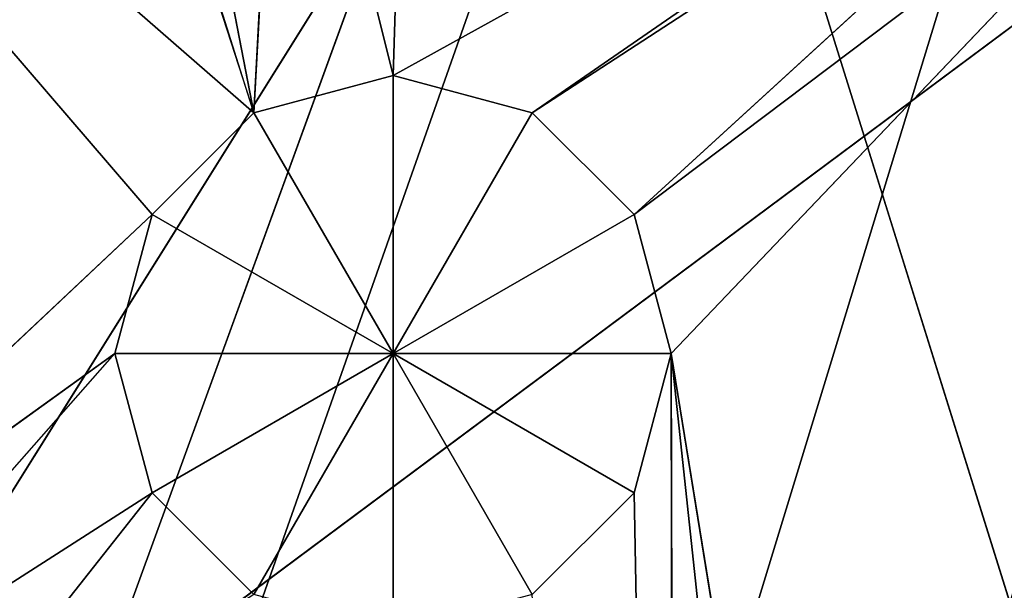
# Model space of a CAD drawing. Extents: x 0 to 49.9, y 0 to 49.9.
# Tile 131 of 190: x 20.2 to 21.4, y 12.3 to 13. Entities that reach past the tile are written whole.
import ezdxf

# ---------------------------------------------------------------- set-up
doc = ezdxf.new("R2010")
doc.units = 0
doc.header["$LTSCALE"] = 25.4
doc.layers.get('0').update_dxf_attribs({"color": 13, "linetype": 'CONTINUOUS'})

# ---------------------------------------------------------------- blocks, each defined once
blk = doc.blocks.new('REFLECTOR-LED-GU10-8348-83')
at = {"color": 7}
for p, q in [((18.4424, 52.433, 40.259), (23.429, 52.433, 32.2852)), ((18.4424, 52.433, 40.259), (23.429, 52.433, 32.2852)), ((20.3576, 51.3838, 37.4635), (20.3135, 51.8838, 37.2988)), ((20.3135, 51.8838, 37.2988), (20.3576, 51.8838, 37.4635)), ((20.3576, 51.3838, 37.4635), (20.3135, 51.8838, 37.2988)), ((20.3135, 51.3838, 37.2988), (20.3135, 51.8838, 37.2988)), ((20.3135, 51.3838, 37.2988), (20.3135, 51.8838, 37.2988)), ((20.3135, 51.3838, 37.2988), (20.3576, 51.8838, 37.1342)), ((20.3576, 51.8838, 37.1342), (20.3135, 51.8838, 37.2988)), ((20.3135, 51.3838, 37.2988), (20.3576, 51.8838, 37.1342)), ((20.3135, 51.8838, 37.2988), (20.3576, 51.8838, 37.4635)), ((20.3135, 51.8838, 37.2988), (20.6427, 51.8838, 37.2988)), ((20.3135, 51.8838, 37.2988), (20.6427, 51.8838, 37.2988)), ((20.3576, 51.8838, 37.1342), (20.3135, 51.8838, 37.2988)), ((20.4781, 51.3838, 37.584), (20.3576, 51.8838, 37.4635)), ((20.3576, 51.8838, 37.4635), (20.4781, 51.8838, 37.584)), ((20.4781, 51.3838, 37.584), (20.3576, 51.8838, 37.4635)), ((20.3576, 51.3838, 37.4635), (20.3576, 51.8838, 37.4635)), ((20.3576, 51.3838, 37.4635), (20.3576, 51.8838, 37.4635)), ((20.3576, 51.3838, 37.1342), (20.3576, 51.8838, 37.1342)), ((20.3576, 51.3838, 37.1342), (20.3576, 51.8838, 37.1342)), ((20.3576, 51.3838, 37.1342), (20.4781, 51.8838, 37.0137)), ((20.4781, 51.8838, 37.0137), (20.3576, 51.8838, 37.1342)), ((20.3576, 51.3838, 37.1342), (20.4781, 51.8838, 37.0137)), ((20.4781, 51.8838, 37.0137), (20.3576, 51.8838, 37.1342)), ((20.6427, 51.8838, 37.2988), (20.3576, 51.8838, 37.1342)), ((20.3576, 51.8838, 37.4635), (20.4781, 51.8838, 37.584)), ((20.3576, 51.8838, 37.4635), (20.6427, 51.8838, 37.2988)), ((20.3576, 51.8838, 37.4635), (20.6427, 51.8838, 37.2988)), ((20.6427, 51.8838, 37.2988), (20.3576, 51.8838, 37.1342)), ((20.4781, 51.3838, 37.0137), (20.4781, 51.8838, 37.0137)), ((20.4781, 51.3838, 37.0137), (20.4781, 51.8838, 37.0137)), ((20.4781, 51.3838, 37.0137), (20.6427, 51.8838, 36.9696)), ((20.6427, 51.8838, 36.9696), (20.4781, 51.8838, 37.0137)), ((20.4781, 51.3838, 37.0137), (20.6427, 51.8838, 36.9696)), ((20.4781, 51.8838, 37.0137), (20.6427, 51.8838, 37.2988)), ((20.4781, 51.8838, 37.0137), (20.6427, 51.8838, 37.2988)), ((20.6427, 51.8838, 36.9696), (20.4781, 51.8838, 37.0137)), ((20.6427, 51.8838, 37.2988), (20.4781, 51.8838, 37.584)), ((20.6427, 51.8838, 37.2988), (20.4781, 51.8838, 37.584)), ((20.6427, 51.8838, 36.9696), (20.6427, 51.3838, 36.9696)), ((20.6427, 51.3838, 36.9696), (20.8074, 51.8838, 37.0137)), ((20.8074, 51.8838, 37.0137), (20.6427, 51.8838, 36.9696)), ((20.6427, 51.3838, 36.9696), (20.8074, 51.8838, 37.0137)), ((20.6427, 51.8838, 36.9696), (20.6427, 51.3838, 36.9696)), ((20.6427, 51.8838, 36.9696), (20.6427, 51.8838, 37.2988)), ((20.6427, 51.8838, 36.9696), (20.6427, 51.8838, 37.2988)), ((20.8074, 51.8838, 37.0137), (20.6427, 51.8838, 36.9696)), ((20.8074, 51.8838, 37.0137), (20.6427, 51.8838, 37.2988)), ((20.8074, 51.8838, 37.584), (20.6427, 51.8838, 37.2988)), ((20.6427, 51.8838, 37.2988), (20.9279, 51.8838, 37.4635)), ((20.8074, 51.8838, 37.584), (20.6427, 51.8838, 37.2988)), ((20.6427, 51.8838, 37.6281), (20.6427, 51.8838, 37.2988)), ((20.6427, 51.8838, 37.6281), (20.6427, 51.8838, 37.2988)), ((20.9279, 51.8838, 37.1342), (20.6427, 51.8838, 37.2988)), ((20.8074, 51.8838, 37.0137), (20.6427, 51.8838, 37.2988)), ((20.9279, 51.8838, 37.1342), (20.6427, 51.8838, 37.2988)), ((20.972, 51.8838, 37.2988), (20.6427, 51.8838, 37.2988)), ((20.972, 51.8838, 37.2988), (20.6427, 51.8838, 37.2988)), ((20.6427, 51.8838, 37.2988), (20.9279, 51.8838, 37.4635)), ((20.8074, 51.3838, 37.0137), (20.8074, 51.8838, 37.0137)), ((20.8074, 51.3838, 37.0137), (20.8074, 51.8838, 37.0137)), ((20.8074, 51.3838, 37.0137), (20.9279, 51.8838, 37.1342)), ((20.9279, 51.8838, 37.1342), (20.8074, 51.8838, 37.0137)), ((20.8074, 51.3838, 37.0137), (20.9279, 51.8838, 37.1342)), ((20.9279, 51.3838, 37.4635), (20.8074, 51.8838, 37.584)), ((20.8074, 51.8838, 37.584), (20.9279, 51.8838, 37.4635)), ((20.9279, 51.3838, 37.4635), (20.8074, 51.8838, 37.584)), ((20.8074, 51.8838, 37.584), (20.9279, 51.8838, 37.4635)), ((20.9279, 51.8838, 37.1342), (20.8074, 51.8838, 37.0137)), ((20.9279, 51.3838, 37.1342), (20.9279, 51.8838, 37.1342)), ((20.9279, 51.3838, 37.1342), (20.9279, 51.8838, 37.1342)), ((20.9279, 51.3838, 37.1342), (20.972, 51.8838, 37.2988)), ((20.972, 51.8838, 37.2988), (20.9279, 51.8838, 37.1342)), ((20.9279, 51.3838, 37.1342), (20.972, 51.8838, 37.2988)), ((20.972, 51.3838, 37.2988), (20.9279, 51.8838, 37.4635)), ((20.9279, 51.8838, 37.4635), (20.972, 51.8838, 37.2988)), ((20.972, 51.3838, 37.2988), (20.9279, 51.8838, 37.4635)), ((20.9279, 51.3838, 37.4635), (20.9279, 51.8838, 37.4635)), ((20.9279, 51.3838, 37.4635), (20.9279, 51.8838, 37.4635)), ((20.972, 51.8838, 37.2988), (20.9279, 51.8838, 37.1342)), ((20.9279, 51.8838, 37.4635), (20.972, 51.8838, 37.2988)), ((20.972, 51.3838, 37.2988), (20.972, 51.8838, 37.2988)), ((20.972, 51.3838, 37.2988), (20.972, 51.8838, 37.2988)), ((19.5875, 51.3838, 36.2374), (20.3576, 51.3838, 37.1342)), ((19.5875, 51.3838, 36.2374), (20.3576, 51.3838, 37.1342)), ((19.5875, 51.3838, 36.2374), (20.4781, 51.3838, 37.0137)), ((19.5875, 51.3838, 36.2374), (20.4781, 51.3838, 37.0137)), ((19.756, 51.3838, 37.6995), (20.3135, 51.3838, 37.2988)), ((19.756, 51.3838, 37.6995), (20.3135, 51.3838, 37.2988)), ((19.756, 51.3838, 37.6995), (20.3576, 51.3838, 37.1342)), ((19.756, 51.3838, 37.6995), (20.3576, 51.3838, 37.1342)), ((19.9207, 51.3838, 37.7436), (20.3576, 51.3838, 37.4635)), ((19.9207, 51.3838, 37.7436), (20.3576, 51.3838, 37.4635)), ((19.9207, 51.3838, 37.7436), (20.3135, 51.3838, 37.2988)), ((19.9207, 51.3838, 37.7436), (20.3135, 51.3838, 37.2988)), ((20.0412, 51.3838, 37.8642), (20.3576, 51.3838, 37.4635)), ((20.0412, 51.3838, 37.8642), (20.3576, 51.3838, 37.4635)), ((20.2272, 51.3838, 36.2395), (20.4781, 51.3838, 37.0137)), ((20.4781, 51.3838, 37.0137), (20.2463, 51.3838, 36.2791)), ((20.3135, 51.3838, 37.2988), (20.3576, 51.3838, 37.4635)), ((20.3576, 51.3838, 37.1342), (20.3135, 51.3838, 37.2988)), ((20.3135, 51.3838, 37.2988), (20.3576, 51.3838, 37.4635)), ((20.3576, 51.3838, 37.1342), (20.3135, 51.3838, 37.2988)), ((20.3573, 51.3838, 36.39), (20.4781, 51.3838, 37.0137)), ((20.3573, 51.3838, 36.39), (20.4781, 51.3838, 37.0137)), ((20.3576, 51.3838, 37.4635), (20.4781, 51.3838, 37.584)), ((20.4781, 51.3838, 37.0137), (20.3576, 51.3838, 37.1342)), ((20.3576, 51.3838, 37.4635), (20.4781, 51.3838, 37.584)), ((20.4781, 51.3838, 37.0137), (20.3576, 51.3838, 37.1342)), ((20.5088, 51.3838, 36.4306), (20.4781, 51.3838, 37.0137)), ((20.5088, 51.3838, 36.4306), (20.4781, 51.3838, 37.0137)), ((20.6427, 51.3838, 36.9696), (20.4781, 51.3838, 37.0137)), ((20.6427, 51.3838, 36.9696), (20.4781, 51.3838, 37.0137)), ((20.5088, 51.3838, 36.4306), (20.6427, 51.3838, 36.9696)), ((20.5088, 51.3838, 36.4306), (20.6427, 51.3838, 36.9696)), ((20.6604, 51.3838, 36.39), (20.6427, 51.3838, 36.9696)), ((20.6604, 51.3838, 36.39), (20.6427, 51.3838, 36.9696)), ((21.7945, 51.3838, 36.332), (20.6427, 51.3838, 36.9696)), ((21.7945, 51.3838, 36.332), (20.6427, 51.3838, 36.9696)), ((20.8074, 51.3838, 37.0137), (20.6427, 51.3838, 36.9696)), ((20.8074, 51.3838, 37.0137), (20.6427, 51.3838, 36.9696)), ((20.8074, 51.3838, 37.584), (20.9279, 51.3838, 37.4635)), ((21.7945, 51.3838, 36.332), (20.8074, 51.3838, 37.0137)), ((21.7945, 51.3838, 36.332), (20.8074, 51.3838, 37.0137)), ((21.6836, 51.3838, 36.4429), (20.8074, 51.3838, 37.0137)), ((21.6836, 51.3838, 36.4429), (20.8074, 51.3838, 37.0137)), ((20.9279, 51.3838, 37.1342), (20.8074, 51.3838, 37.0137)), ((20.9279, 51.3838, 37.1342), (20.8074, 51.3838, 37.0137)), ((20.8074, 51.3838, 37.584), (20.9279, 51.3838, 37.4635)), ((20.9279, 51.3838, 37.4635), (20.9764, 51.3838, 40.0838)), ((20.9279, 51.3838, 37.4635), (20.9764, 51.3838, 40.0838)), ((20.9279, 51.3838, 37.4635), (20.972, 51.3838, 37.2988)), ((21.6836, 51.3838, 36.4429), (20.9279, 51.3838, 37.1342)), ((21.6836, 51.3838, 36.4429), (20.9279, 51.3838, 37.1342)), ((21.6429, 51.3838, 36.5945), (20.9279, 51.3838, 37.1342)), ((21.6429, 51.3838, 36.5945), (20.9279, 51.3838, 37.1342)), ((20.972, 51.3838, 37.2988), (20.9279, 51.3838, 37.1342)), ((20.972, 51.3838, 37.2988), (20.9279, 51.3838, 37.1342)), ((20.9279, 51.3838, 37.4635), (20.972, 51.3838, 37.2988)), ((20.972, 51.3838, 37.2988), (20.9764, 51.3838, 40.0838)), ((20.972, 51.3838, 37.2988), (20.9764, 51.3838, 40.0838)), ((20.972, 51.3838, 37.2988), (21.1083, 51.3838, 38.5751)), ((21.6429, 51.3838, 36.5945), (20.972, 51.3838, 37.2988)), ((21.6429, 51.3838, 36.5945), (20.972, 51.3838, 37.2988)), ((21.1524, 51.3838, 38.4105), (20.972, 51.3838, 37.2988)), ((21.1524, 51.3838, 38.4105), (20.972, 51.3838, 37.2988)), ((20.972, 51.3838, 37.2988), (21.1083, 51.3838, 38.5751)), ((19.409, 39.5871, 43.0471), (24.9387, 39.5871, 24.9387)), ((19.409, 39.5871, 43.0471), (24.9387, 39.5871, 24.9387)), ((19.409, 38.5871, 43.0471), (24.9387, 38.5871, 24.9387)), ((19.409, 38.5871, 43.0471), (24.9387, 38.5871, 24.9387))]:
    blk.add_line(p, q, dxfattribs=at)
at = {"color": 18}
for p, q in [((20.2859, 31.0358, 37.7224), (20.8806, 29.425, 36.0885)), ((22.0109, 29.425, 36.4372), (20.2859, 31.0358, 37.7224)), ((22.0109, 29.425, 36.4372), (20.2859, 31.0358, 37.7224)), ((20.2859, 31.0358, 37.7224), (20.8806, 29.425, 36.0885)), ((20.9559, 27, 36.2585), (20.3394, 28.6601, 38.0105)), ((20.9559, 27, 36.2585), (20.3394, 28.6601, 38.0105)), ((20.9559, 27, 36.2585), (21.6225, 28.6601, 38.3934)), ((20.9559, 27, 36.2585), (21.6225, 28.6601, 38.3934))]:
    blk.add_line(p, q, dxfattribs=at)
at = {"color": 7}
mesh = blk.add_polyface(dxfattribs=at)
corners = [(14.6257, 52.433, 37.9983), (20.6542, 52.433, 31.0945), (12.977, 52.433, 36.5072)]
mesh.append_faces([[corners[k] for k in face] for face in [(0, 1, 2)]], dxfattribs={"color": 7})
mesh = blk.add_polyface(dxfattribs=at)
corners = [(16.4584, 52.433, 39.2564), (20.6542, 52.433, 31.0945), (14.6257, 52.433, 37.9983)]
mesh.append_faces([[corners[k] for k in face] for face in [(0, 1, 2)]], dxfattribs={"color": 7})
mesh = blk.add_polyface(dxfattribs=at)
corners = [(16.4584, 52.433, 39.2564), (21.9811, 52.433, 31.8309), (20.6542, 52.433, 31.0945)]
mesh.append_faces([[corners[k] for k in face] for face in [(0, 1, 2)]], dxfattribs={"color": 7})
mesh = blk.add_polyface(dxfattribs=at)
corners = [(18.4424, 52.433, 40.259), (21.9811, 52.433, 31.8309), (16.4584, 52.433, 39.2564)]
mesh.append_faces([[corners[k] for k in face] for face in [(0, 1, 2)]], dxfattribs={"color": 7})
mesh = blk.add_polyface(dxfattribs=at)
corners = [(18.4424, 52.433, 40.259), (23.429, 52.433, 32.2852), (21.9811, 52.433, 31.8309)]
mesh.append_faces([[corners[k] for k in face] for face in [(0, 1, 2)]], dxfattribs={"color": 7})
mesh = blk.add_polyface(dxfattribs=at)
corners = [(20.5424, 52.433, 40.9882), (23.429, 52.433, 32.2852), (18.4424, 52.433, 40.259)]
mesh.append_faces([[corners[k] for k in face] for face in [(0, 1, 2)]], dxfattribs={"color": 7})
mesh = blk.add_polyface(dxfattribs=at)
corners = [(22.7208, 52.433, 41.431), (23.429, 52.433, 32.2852), (20.5424, 52.433, 40.9882)]
mesh.append_faces([[corners[k] for k in face] for face in [(0, 1, 2)]], dxfattribs={"color": 7})
mesh = blk.add_polyface(dxfattribs=at)
corners = [(20.3576, 51.8838, 37.4635), (20.3576, 51.3838, 37.4635), (20.3135, 51.8838, 37.2988)]
mesh.append_faces([[corners[k] for k in face] for face in [(0, 1, 2)]], dxfattribs={"color": 7})
mesh = blk.add_polyface(dxfattribs=at)
corners = [(20.3135, 51.8838, 37.2988), (20.3576, 51.3838, 37.4635), (20.3135, 51.3838, 37.2988)]
mesh.append_faces([[corners[k] for k in face] for face in [(0, 1, 2)]], dxfattribs={"color": 7})
mesh = blk.add_polyface(dxfattribs=at)
corners = [(20.3135, 51.8838, 37.2988), (20.3135, 51.3838, 37.2988), (20.3576, 51.8838, 37.1342)]
mesh.append_faces([[corners[k] for k in face] for face in [(0, 1, 2)]], dxfattribs={"color": 7})
mesh = blk.add_polyface(dxfattribs=at)
corners = [(20.3576, 51.8838, 37.1342), (20.3135, 51.3838, 37.2988), (20.3576, 51.3838, 37.1342)]
mesh.append_faces([[corners[k] for k in face] for face in [(0, 1, 2)]], dxfattribs={"color": 7})
mesh = blk.add_polyface(dxfattribs=at)
corners = [(20.3576, 51.8838, 37.4635), (20.3135, 51.8838, 37.2988), (20.6427, 51.8838, 37.2988)]
mesh.append_faces([[corners[k] for k in face] for face in [(0, 1, 2)]], dxfattribs={"color": 7})
mesh = blk.add_polyface(dxfattribs=at)
corners = [(20.3135, 51.8838, 37.2988), (20.3576, 51.8838, 37.1342), (20.6427, 51.8838, 37.2988)]
mesh.append_faces([[corners[k] for k in face] for face in [(0, 1, 2)]], dxfattribs={"color": 7})
mesh = blk.add_polyface(dxfattribs=at)
corners = [(20.4781, 51.8838, 37.584), (20.4781, 51.3838, 37.584), (20.3576, 51.8838, 37.4635)]
mesh.append_faces([[corners[k] for k in face] for face in [(0, 1, 2)]], dxfattribs={"color": 7})
mesh = blk.add_polyface(dxfattribs=at)
corners = [(20.3576, 51.8838, 37.4635), (20.4781, 51.3838, 37.584), (20.3576, 51.3838, 37.4635)]
mesh.append_faces([[corners[k] for k in face] for face in [(0, 1, 2)]], dxfattribs={"color": 7})
mesh = blk.add_polyface(dxfattribs=at)
corners = [(20.4781, 51.8838, 37.0137), (20.3576, 51.8838, 37.1342), (20.3576, 51.3838, 37.1342)]
mesh.append_faces([[corners[k] for k in face] for face in [(0, 1, 2)]], dxfattribs={"color": 7})
mesh = blk.add_polyface(dxfattribs=at)
corners = [(20.4781, 51.8838, 37.0137), (20.3576, 51.3838, 37.1342), (20.4781, 51.3838, 37.0137)]
mesh.append_faces([[corners[k] for k in face] for face in [(0, 1, 2)]], dxfattribs={"color": 7})
mesh = blk.add_polyface(dxfattribs=at)
corners = [(20.6427, 51.8838, 37.2988), (20.3576, 51.8838, 37.1342), (20.4781, 51.8838, 37.0137)]
mesh.append_faces([[corners[k] for k in face] for face in [(0, 1, 2)]], dxfattribs={"color": 7})
mesh = blk.add_polyface(dxfattribs=at)
corners = [(20.4781, 51.8838, 37.584), (20.3576, 51.8838, 37.4635), (20.6427, 51.8838, 37.2988)]
mesh.append_faces([[corners[k] for k in face] for face in [(0, 1, 2)]], dxfattribs={"color": 7})
mesh = blk.add_polyface(dxfattribs=at)
corners = [(20.6427, 51.8838, 36.9696), (20.4781, 51.8838, 37.0137), (20.4781, 51.3838, 37.0137)]
mesh.append_faces([[corners[k] for k in face] for face in [(0, 1, 2)]], dxfattribs={"color": 7})
mesh = blk.add_polyface(dxfattribs=at)
corners = [(20.6427, 51.8838, 36.9696), (20.4781, 51.3838, 37.0137), (20.6427, 51.3838, 36.9696)]
mesh.append_faces([[corners[k] for k in face] for face in [(0, 1, 2)]], dxfattribs={"color": 7})
mesh = blk.add_polyface(dxfattribs=at)
corners = [(20.6427, 51.8838, 37.2988), (20.4781, 51.8838, 37.0137), (20.6427, 51.8838, 36.9696)]
mesh.append_faces([[corners[k] for k in face] for face in [(0, 1, 2)]], dxfattribs={"color": 7})
mesh = blk.add_polyface(dxfattribs=at)
corners = [(20.6427, 51.8838, 37.6281), (20.4781, 51.8838, 37.584), (20.6427, 51.8838, 37.2988)]
mesh.append_faces([[corners[k] for k in face] for face in [(0, 1, 2)]], dxfattribs={"color": 7})
mesh = blk.add_polyface(dxfattribs=at)
corners = [(20.8074, 51.8838, 37.0137), (20.6427, 51.8838, 36.9696), (20.6427, 51.3838, 36.9696)]
mesh.append_faces([[corners[k] for k in face] for face in [(0, 1, 2)]], dxfattribs={"color": 7})
mesh = blk.add_polyface(dxfattribs=at)
corners = [(20.8074, 51.8838, 37.0137), (20.6427, 51.3838, 36.9696), (20.8074, 51.3838, 37.0137)]
mesh.append_faces([[corners[k] for k in face] for face in [(0, 1, 2)]], dxfattribs={"color": 7})
mesh = blk.add_polyface(dxfattribs=at)
corners = [(20.6427, 51.8838, 37.2988), (20.6427, 51.8838, 36.9696), (20.8074, 51.8838, 37.0137)]
mesh.append_faces([[corners[k] for k in face] for face in [(0, 1, 2)]], dxfattribs={"color": 7})
mesh = blk.add_polyface(dxfattribs=at)
corners = [(20.8074, 51.8838, 37.584), (20.6427, 51.8838, 37.2988), (20.9279, 51.8838, 37.4635)]
mesh.append_faces([[corners[k] for k in face] for face in [(0, 1, 2)]], dxfattribs={"color": 7})
mesh = blk.add_polyface(dxfattribs=at)
corners = [(20.6427, 51.8838, 37.6281), (20.6427, 51.8838, 37.2988), (20.8074, 51.8838, 37.584)]
mesh.append_faces([[corners[k] for k in face] for face in [(0, 1, 2)]], dxfattribs={"color": 7})
mesh = blk.add_polyface(dxfattribs=at)
corners = [(20.6427, 51.8838, 37.2988), (20.8074, 51.8838, 37.0137), (20.9279, 51.8838, 37.1342)]
mesh.append_faces([[corners[k] for k in face] for face in [(0, 1, 2)]], dxfattribs={"color": 7})
mesh = blk.add_polyface(dxfattribs=at)
corners = [(20.6427, 51.8838, 37.2988), (20.9279, 51.8838, 37.1342), (20.972, 51.8838, 37.2988)]
mesh.append_faces([[corners[k] for k in face] for face in [(0, 1, 2)]], dxfattribs={"color": 7})
mesh = blk.add_polyface(dxfattribs=at)
corners = [(20.9279, 51.8838, 37.4635), (20.6427, 51.8838, 37.2988), (20.972, 51.8838, 37.2988)]
mesh.append_faces([[corners[k] for k in face] for face in [(0, 1, 2)]], dxfattribs={"color": 7})
mesh = blk.add_polyface(dxfattribs=at)
corners = [(20.9279, 51.8838, 37.1342), (20.8074, 51.8838, 37.0137), (20.8074, 51.3838, 37.0137)]
mesh.append_faces([[corners[k] for k in face] for face in [(0, 1, 2)]], dxfattribs={"color": 7})
mesh = blk.add_polyface(dxfattribs=at)
corners = [(20.9279, 51.8838, 37.1342), (20.8074, 51.3838, 37.0137), (20.9279, 51.3838, 37.1342)]
mesh.append_faces([[corners[k] for k in face] for face in [(0, 1, 2)]], dxfattribs={"color": 7})
mesh = blk.add_polyface(dxfattribs=at)
corners = [(20.9279, 51.8838, 37.4635), (20.9279, 51.3838, 37.4635), (20.8074, 51.8838, 37.584)]
mesh.append_faces([[corners[k] for k in face] for face in [(0, 1, 2)]], dxfattribs={"color": 7})
mesh = blk.add_polyface(dxfattribs=at)
corners = [(20.8074, 51.8838, 37.584), (20.9279, 51.3838, 37.4635), (20.8074, 51.3838, 37.584)]
mesh.append_faces([[corners[k] for k in face] for face in [(0, 1, 2)]], dxfattribs={"color": 7})
mesh = blk.add_polyface(dxfattribs=at)
corners = [(20.9279, 51.8838, 37.1342), (20.9279, 51.3838, 37.1342), (20.972, 51.8838, 37.2988)]
mesh.append_faces([[corners[k] for k in face] for face in [(0, 1, 2)]], dxfattribs={"color": 7})
mesh = blk.add_polyface(dxfattribs=at)
corners = [(20.972, 51.8838, 37.2988), (20.9279, 51.3838, 37.1342), (20.972, 51.3838, 37.2988)]
mesh.append_faces([[corners[k] for k in face] for face in [(0, 1, 2)]], dxfattribs={"color": 7})
mesh = blk.add_polyface(dxfattribs=at)
corners = [(20.972, 51.8838, 37.2988), (20.972, 51.3838, 37.2988), (20.9279, 51.8838, 37.4635)]
mesh.append_faces([[corners[k] for k in face] for face in [(0, 1, 2)]], dxfattribs={"color": 7})
mesh = blk.add_polyface(dxfattribs=at)
corners = [(20.9279, 51.8838, 37.4635), (20.972, 51.3838, 37.2988), (20.9279, 51.3838, 37.4635)]
mesh.append_faces([[corners[k] for k in face] for face in [(0, 1, 2)]], dxfattribs={"color": 7})
mesh = blk.add_polyface(dxfattribs=at)
corners = [(19.756, 51.3838, 37.6995), (19.5875, 51.3838, 36.2374), (20.3576, 51.3838, 37.1342)]
mesh.append_faces([[corners[k] for k in face] for face in [(0, 1, 2)]], dxfattribs={"color": 7})
mesh = blk.add_polyface(dxfattribs=at)
corners = [(20.3576, 51.3838, 37.1342), (19.5875, 51.3838, 36.2374), (20.4781, 51.3838, 37.0137)]
mesh.append_faces([[corners[k] for k in face] for face in [(0, 1, 2)]], dxfattribs={"color": 7})
mesh = blk.add_polyface(dxfattribs=at)
corners = [(20.4781, 51.3838, 37.0137), (19.5875, 51.3838, 36.2374), (20.2272, 51.3838, 36.2395)]
mesh.append_faces([[corners[k] for k in face] for face in [(0, 1, 2)]], dxfattribs={"color": 7})
mesh = blk.add_polyface(dxfattribs=at)
corners = [(19.9207, 51.3838, 37.7436), (19.756, 51.3838, 37.6995), (20.3135, 51.3838, 37.2988)]
mesh.append_faces([[corners[k] for k in face] for face in [(0, 1, 2)]], dxfattribs={"color": 7})
mesh = blk.add_polyface(dxfattribs=at)
corners = [(19.756, 51.3838, 37.6995), (20.3576, 51.3838, 37.1342), (20.3135, 51.3838, 37.2988)]
mesh.append_faces([[corners[k] for k in face] for face in [(0, 1, 2)]], dxfattribs={"color": 7})
mesh = blk.add_polyface(dxfattribs=at)
corners = [(20.0412, 51.3838, 37.8642), (19.9207, 51.3838, 37.7436), (20.3576, 51.3838, 37.4635)]
mesh.append_faces([[corners[k] for k in face] for face in [(0, 1, 2)]], dxfattribs={"color": 7})
mesh = blk.add_polyface(dxfattribs=at)
corners = [(19.9207, 51.3838, 37.7436), (20.3135, 51.3838, 37.2988), (20.3576, 51.3838, 37.4635)]
mesh.append_faces([[corners[k] for k in face] for face in [(0, 1, 2)]], dxfattribs={"color": 7})
mesh = blk.add_polyface(dxfattribs=at)
corners = [(20.0412, 51.3838, 37.8642), (20.3576, 51.3838, 37.4635), (20.4781, 51.3838, 37.584)]
mesh.append_faces([[corners[k] for k in face] for face in [(0, 1, 2)]], dxfattribs={"color": 7})
mesh = blk.add_polyface(dxfattribs=at)
corners = [(20.4781, 51.3838, 37.0137), (20.2463, 51.3838, 36.2791), (20.3573, 51.3838, 36.39)]
mesh.append_faces([[corners[k] for k in face] for face in [(0, 1, 2)]], dxfattribs={"color": 7})
mesh = blk.add_polyface(dxfattribs=at)
corners = [(20.4781, 51.3838, 37.0137), (20.3573, 51.3838, 36.39), (20.5088, 51.3838, 36.4306)]
mesh.append_faces([[corners[k] for k in face] for face in [(0, 1, 2)]], dxfattribs={"color": 7})
mesh = blk.add_polyface(dxfattribs=at)
corners = [(20.4781, 51.3838, 37.0137), (20.5088, 51.3838, 36.4306), (20.6427, 51.3838, 36.9696)]
mesh.append_faces([[corners[k] for k in face] for face in [(0, 1, 2)]], dxfattribs={"color": 7})
mesh = blk.add_polyface(dxfattribs=at)
corners = [(20.6427, 51.3838, 36.9696), (20.5088, 51.3838, 36.4306), (20.6604, 51.3838, 36.39)]
mesh.append_faces([[corners[k] for k in face] for face in [(0, 1, 2)]], dxfattribs={"color": 7})
mesh = blk.add_polyface(dxfattribs=at)
corners = [(20.6427, 51.3838, 36.9696), (20.6604, 51.3838, 36.39), (21.7945, 51.3838, 36.332)]
mesh.append_faces([[corners[k] for k in face] for face in [(0, 1, 2)]], dxfattribs={"color": 7})
mesh = blk.add_polyface(dxfattribs=at)
corners = [(20.8074, 51.3838, 37.0137), (20.6427, 51.3838, 36.9696), (21.7945, 51.3838, 36.332)]
mesh.append_faces([[corners[k] for k in face] for face in [(0, 1, 2)]], dxfattribs={"color": 7})
mesh = blk.add_polyface(dxfattribs=at)
corners = [(20.9764, 51.3838, 40.0838), (20.8074, 51.3838, 37.584), (20.9279, 51.3838, 37.4635)]
mesh.append_faces([[corners[k] for k in face] for face in [(0, 1, 2)]], dxfattribs={"color": 7})
mesh = blk.add_polyface(dxfattribs=at)
corners = [(20.8074, 51.3838, 37.0137), (21.7945, 51.3838, 36.332), (21.6836, 51.3838, 36.4429)]
mesh.append_faces([[corners[k] for k in face] for face in [(0, 1, 2)]], dxfattribs={"color": 7})
mesh = blk.add_polyface(dxfattribs=at)
corners = [(20.9279, 51.3838, 37.1342), (20.8074, 51.3838, 37.0137), (21.6836, 51.3838, 36.4429)]
mesh.append_faces([[corners[k] for k in face] for face in [(0, 1, 2)]], dxfattribs={"color": 7})
mesh = blk.add_polyface(dxfattribs=at)
corners = [(20.9764, 51.3838, 40.0838), (20.9279, 51.3838, 37.4635), (20.972, 51.3838, 37.2988)]
mesh.append_faces([[corners[k] for k in face] for face in [(0, 1, 2)]], dxfattribs={"color": 7})
mesh = blk.add_polyface(dxfattribs=at)
corners = [(20.9279, 51.3838, 37.1342), (21.6836, 51.3838, 36.4429), (21.6429, 51.3838, 36.5945)]
mesh.append_faces([[corners[k] for k in face] for face in [(0, 1, 2)]], dxfattribs={"color": 7})
mesh = blk.add_polyface(dxfattribs=at)
corners = [(20.972, 51.3838, 37.2988), (20.9279, 51.3838, 37.1342), (21.6429, 51.3838, 36.5945)]
mesh.append_faces([[corners[k] for k in face] for face in [(0, 1, 2)]], dxfattribs={"color": 7})
mesh = blk.add_polyface(dxfattribs=at)
corners = [(20.9764, 51.3838, 40.0838), (20.972, 51.3838, 37.2988), (21.1083, 51.3838, 38.5751)]
mesh.append_faces([[corners[k] for k in face] for face in [(0, 1, 2)]], dxfattribs={"color": 7})
mesh = blk.add_polyface(dxfattribs=at)
corners = [(21.1524, 51.3838, 38.4105), (20.972, 51.3838, 37.2988), (21.6429, 51.3838, 36.5945)]
mesh.append_faces([[corners[k] for k in face] for face in [(0, 1, 2)]], dxfattribs={"color": 7})
mesh = blk.add_polyface(dxfattribs=at)
corners = [(21.1083, 51.3838, 38.5751), (20.972, 51.3838, 37.2988), (21.1524, 51.3838, 38.4105)]
mesh.append_faces([[corners[k] for k in face] for face in [(0, 1, 2)]], dxfattribs={"color": 7})
mesh = blk.add_polyface(dxfattribs=at)
corners = [(21.1524, 51.3838, 38.4105), (21.6429, 51.3838, 36.5945), (21.2729, 51.3838, 38.29)]
mesh.append_faces([[corners[k] for k in face] for face in [(0, 1, 2)]], dxfattribs={"color": 7})
mesh = blk.add_polyface(dxfattribs=at)
corners = [(21.2729, 51.3838, 38.29), (21.6429, 51.3838, 36.5945), (21.4375, 51.3838, 38.2459)]
mesh.append_faces([[corners[k] for k in face] for face in [(0, 1, 2)]], dxfattribs={"color": 7})
mesh = blk.add_polyface(dxfattribs=at)
corners = [(11.7503, 39.5871, 38.5239), (24.9387, 39.5871, 24.9387), (10.2361, 39.5871, 36.8688)]
mesh.append_faces([[corners[k] for k in face] for face in [(0, 1, 2)]], dxfattribs={"color": 7})
mesh = blk.add_polyface(dxfattribs=at)
corners = [(13.4497, 39.5871, 39.9884), (24.9387, 39.5871, 24.9387), (11.7503, 39.5871, 38.5239)]
mesh.append_faces([[corners[k] for k in face] for face in [(0, 1, 2)]], dxfattribs={"color": 7})
mesh = blk.add_polyface(dxfattribs=at)
corners = [(15.3103, 39.5871, 41.2416), (24.9387, 39.5871, 24.9387), (13.4497, 39.5871, 39.9884)]
mesh.append_faces([[corners[k] for k in face] for face in [(0, 1, 2)]], dxfattribs={"color": 7})
mesh = blk.add_polyface(dxfattribs=at)
corners = [(17.3061, 39.5871, 42.266), (24.9387, 39.5871, 24.9387), (15.3103, 39.5871, 41.2416)]
mesh.append_faces([[corners[k] for k in face] for face in [(0, 1, 2)]], dxfattribs={"color": 7})
mesh = blk.add_polyface(dxfattribs=at)
corners = [(19.409, 39.5871, 43.0471), (24.9387, 39.5871, 24.9387), (17.3061, 39.5871, 42.266)]
mesh.append_faces([[corners[k] for k in face] for face in [(0, 1, 2)]], dxfattribs={"color": 7})
mesh = blk.add_polyface(dxfattribs=at)
corners = [(21.5895, 39.5871, 43.5741), (24.9387, 39.5871, 24.9387), (19.409, 39.5871, 43.0471)]
mesh.append_faces([[corners[k] for k in face] for face in [(0, 1, 2)]], dxfattribs={"color": 7})
mesh = blk.add_polyface(dxfattribs=at)
corners = [(11.7503, 38.5871, 38.5239), (10.2361, 38.5871, 36.8688), (24.9387, 38.5871, 24.9387)]
mesh.append_faces([[corners[k] for k in face] for face in [(0, 1, 2)]], dxfattribs={"color": 7})
mesh = blk.add_polyface(dxfattribs=at)
corners = [(13.4497, 38.5871, 39.9884), (11.7503, 38.5871, 38.5239), (24.9387, 38.5871, 24.9387)]
mesh.append_faces([[corners[k] for k in face] for face in [(0, 1, 2)]], dxfattribs={"color": 7})
mesh = blk.add_polyface(dxfattribs=at)
corners = [(15.3103, 38.5871, 41.2416), (13.4497, 38.5871, 39.9884), (24.9387, 38.5871, 24.9387)]
mesh.append_faces([[corners[k] for k in face] for face in [(0, 1, 2)]], dxfattribs={"color": 7})
mesh = blk.add_polyface(dxfattribs=at)
corners = [(17.3061, 38.5871, 42.266), (15.3103, 38.5871, 41.2416), (24.9387, 38.5871, 24.9387)]
mesh.append_faces([[corners[k] for k in face] for face in [(0, 1, 2)]], dxfattribs={"color": 7})
mesh = blk.add_polyface(dxfattribs=at)
corners = [(19.409, 38.5871, 43.0471), (17.3061, 38.5871, 42.266), (24.9387, 38.5871, 24.9387)]
mesh.append_faces([[corners[k] for k in face] for face in [(0, 1, 2)]], dxfattribs={"color": 7})
mesh = blk.add_polyface(dxfattribs=at)
corners = [(21.5895, 38.5871, 43.5741), (19.409, 38.5871, 43.0471), (24.9387, 38.5871, 24.9387)]
mesh.append_faces([[corners[k] for k in face] for face in [(0, 1, 2)]], dxfattribs={"color": 7})
mesh = blk.add_polyface(dxfattribs=at)
corners = [(20.2859, 31.0358, 37.7224), (19.0362, 31.0358, 37.1956), (18.3418, 32.7841, 38.6374)]
mesh.append_faces([[corners[k] for k in face] for face in [(0, 1, 2)]], dxfattribs={"color": 7})
mesh = blk.add_polyface(dxfattribs=at)
corners = [(20.2859, 31.0358, 37.7224), (20.8806, 29.425, 36.0885), (19.0362, 31.0358, 37.1956)]
mesh.append_faces([[corners[k] for k in face] for face in [(0, 1, 2)]], dxfattribs={"color": 7})
mesh = blk.add_polyface(dxfattribs=at)
corners = [(19.0362, 31.0358, 37.1956), (20.8806, 29.425, 36.0885), (19.7906, 29.425, 35.6291)]
mesh.append_faces([[corners[k] for k in face] for face in [(0, 1, 2)]], dxfattribs={"color": 7})
mesh = blk.add_polyface(dxfattribs=at)
corners = [(21.5819, 31.0358, 38.1221), (22.0109, 29.425, 36.4372), (20.2859, 31.0358, 37.7224)]
mesh.append_faces([[corners[k] for k in face] for face in [(0, 1, 2)]], dxfattribs={"color": 7})
mesh = blk.add_polyface(dxfattribs=at)
corners = [(20.2859, 31.0358, 37.7224), (22.0109, 29.425, 36.4372), (20.8806, 29.425, 36.0885)]
mesh.append_faces([[corners[k] for k in face] for face in [(0, 1, 2)]], dxfattribs={"color": 7})
mesh = blk.add_polyface(dxfattribs=at)
corners = [(18.3752, 30.4637, 39.0638), (19.0993, 28.6601, 37.5056), (20.3394, 28.6601, 38.0105)]
mesh.append_faces([[corners[k] for k in face] for face in [(0, 1, 2)]], dxfattribs={"color": 7})
mesh = blk.add_polyface(dxfattribs=at)
corners = [(19.0993, 28.6601, 37.5056), (19.8819, 27, 35.8212), (20.9559, 27, 36.2585)]
mesh.append_faces([[corners[k] for k in face] for face in [(0, 1, 2)]], dxfattribs={"color": 7})
mesh = blk.add_polyface(dxfattribs=at)
corners = [(20.3394, 28.6601, 38.0105), (19.0993, 28.6601, 37.5056), (20.9559, 27, 36.2585)]
mesh.append_faces([[corners[k] for k in face] for face in [(0, 1, 2)]], dxfattribs={"color": 7})
mesh = blk.add_polyface(dxfattribs=at)
corners = [(21.6225, 28.6601, 38.3934), (20.3394, 28.6601, 38.0105), (20.9559, 27, 36.2585)]
mesh.append_faces([[corners[k] for k in face] for face in [(0, 1, 2)]], dxfattribs={"color": 7})
mesh = blk.add_polyface(dxfattribs=at)
corners = [(21.6225, 28.6601, 38.3934), (20.9559, 27, 36.2585), (21.558, 27, 36.4527)]
mesh.append_faces([[corners[k] for k in face] for face in [(0, 1, 2)]], dxfattribs={"color": 7})

msp = doc.modelspace()

# ---------------------------------------------------------------- block references
at = {"color": 0, "extrusion": (0, -1, 1.55431e-15)}
msp.add_blockref('REFLECTOR-LED-GU10-8348-83', (0, 0, -49.8775), dxfattribs=at)

doc.saveas('drawing.dxf')
